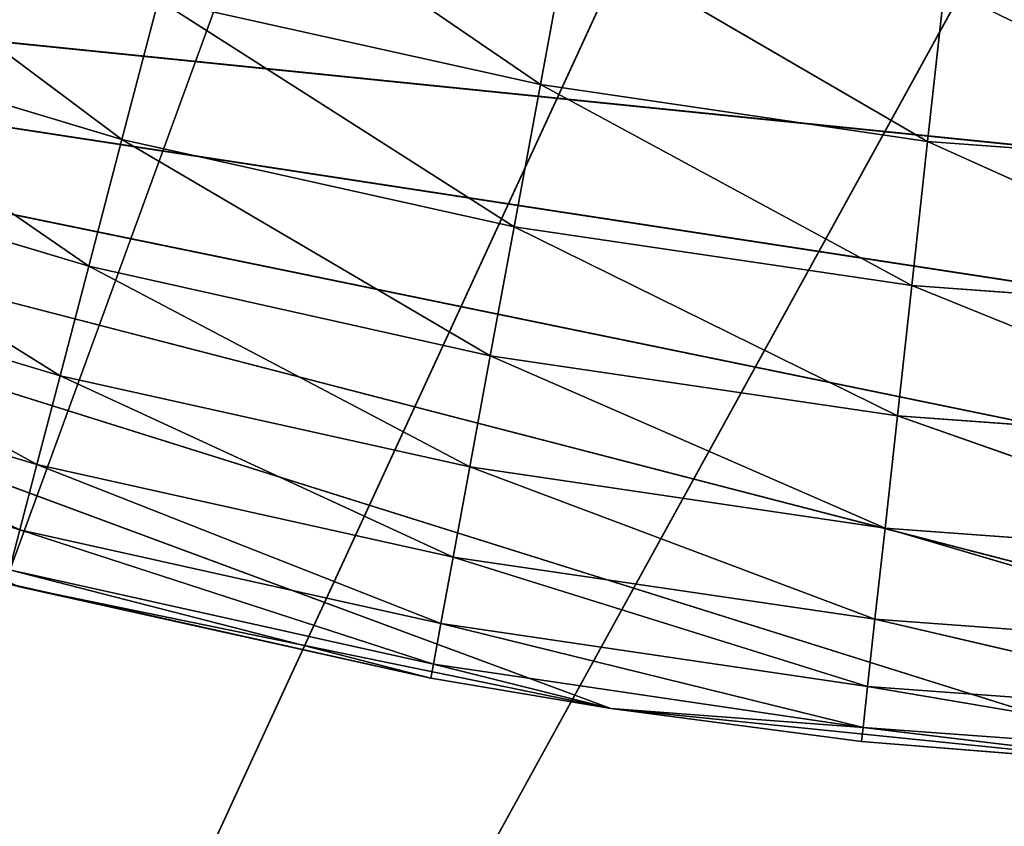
# Model space of a CAD drawing. Header units: centimetres. Extents: x 0 to 2.2, y 0 to 7.51.
# Tile 34 of 96: x 0.9371 to 1.0445, y 0.3446 to 0.4326. Entities that reach past the tile are written whole.
import ezdxf

# ---------------------------------------------------------------- set-up
doc = ezdxf.new("R2010")
doc.units = ezdxf.units.CM
doc.header["$LTSCALE"] = 2.54
doc.layers.get('0').update_dxf_attribs({"true_color": 0xff5454})

# ---------------------------------------------------------------- blocks, each defined once
blk = doc.blocks.new('Wieszak na r_czniki przykr_cany.STL')
at = {"color": 0}
for p, q in [((0.8, 0, 0.15), (1.16078, 0.65532, 0.15)), ((0.8, 0, 0.15), (1.16078, 0.65532, 0.15)), ((1.03922, 0.65532, 0.15), (0.8, 0, 0.15)), ((1.03922, 0.65532, 0.15), (0.8, 0, 0.15)), ((1.03922, 0.65532), (0.8, 0)), ((1.03922, 0.65532), (0.8, 0)), ((1.1, 0.65, 0.15), (0.8, 0, 0.15)), ((1.1, 0.65, 0.15), (0.8, 0, 0.15)), ((0.8, 0), (1.1, 0.65)), ((0.8, 0), (1.1, 0.65)), ((0.95649, 0.45108, 0.64848), (0.99389, 0.42552, 0.64397)), ((0.95649, 0.45108, 0.64848), (0.99389, 0.42552, 0.64397)), ((1.32575, 0.39046, 0.15), (0.75617, 0.44838, 0.15)), ((1.32575, 0.39046, 0.15), (0.75617, 0.44838, 0.15)), ((1.26292, 0.37075, 0.15), (0.75617, 0.44838, 0.15)), ((1.26292, 0.37075, 0.15), (0.75617, 0.44838, 0.15)), ((1.19843, 0.3575, 0.15), (0.75617, 0.44838, 0.15)), ((1.13292, 0.35083, 0.15), (0.75617, 0.44838, 0.15)), ((1.19843, 0.3575, 0.15), (0.75617, 0.44838, 0.15)), ((1.13292, 0.35083, 0.15), (0.75617, 0.44838, 0.15)), ((1.06708, 0.35083, 0.15), (0.75617, 0.44838, 0.15)), ((1.06708, 0.35083, 0.15), (0.75617, 0.44838, 0.15)), ((1.00157, 0.3575, 0.15), (0.75617, 0.44838, 0.15)), ((1.00157, 0.3575, 0.15), (0.75617, 0.44838, 0.15)), ((0.91137, 0.44709, 0.64397), (0.94824, 0.41951, 0.6366)), ((0.91137, 0.44709, 0.64397), (0.94824, 0.41951, 0.6366)), ((0.99695, 0.44207, 0.64848), (0.99389, 0.42552, 0.64397)), ((0.99695, 0.44207, 0.64848), (0.99389, 0.42552, 0.64397)), ((1.03611, 0.4193, 0.64397), (0.99695, 0.44207, 0.64848)), ((1.03611, 0.4193, 0.64397), (0.99695, 0.44207, 0.64848)), ((1.03795, 0.43604, 0.64848), (1.03611, 0.4193, 0.64397)), ((1.03795, 0.43604, 0.64848), (1.03611, 0.4193, 0.64397)), ((0.95224, 0.43479, 0.64397), (0.94824, 0.41951, 0.6366)), ((0.95224, 0.43479, 0.64397), (0.94824, 0.41951, 0.6366)), ((0.95224, 0.43479, 0.64397), (0.99389, 0.42552, 0.64397)), ((0.95224, 0.43479, 0.64397), (0.99389, 0.42552, 0.64397)), ((0.95224, 0.43479, 0.64397), (0.99102, 0.40998, 0.6366)), ((0.95224, 0.43479, 0.64397), (0.99102, 0.40998, 0.6366)), ((0.90627, 0.43214, 0.6366), (0.94824, 0.41951, 0.6366)), ((0.90627, 0.43214, 0.6366), (0.94824, 0.41951, 0.6366)), ((0.90627, 0.43214, 0.6366), (0.94463, 0.4057, 0.6266)), ((0.90627, 0.43214, 0.6366), (0.94463, 0.4057, 0.6266)), ((0.99389, 0.42552, 0.64397), (0.99102, 0.40998, 0.6366)), ((0.99389, 0.42552, 0.64397), (0.99102, 0.40998, 0.6366)), ((1.03438, 0.4036, 0.6366), (0.99389, 0.42552, 0.64397)), ((1.03438, 0.4036, 0.6366), (0.99389, 0.42552, 0.64397)), ((1.03611, 0.4193, 0.64397), (0.99389, 0.42552, 0.64397)), ((1.03611, 0.4193, 0.64397), (0.99389, 0.42552, 0.64397)), ((0.94824, 0.41951, 0.6366), (0.94463, 0.4057, 0.6266)), ((0.94824, 0.41951, 0.6366), (0.94463, 0.4057, 0.6266)), ((0.94824, 0.41951, 0.6366), (0.99102, 0.40998, 0.6366)), ((0.94824, 0.41951, 0.6366), (0.99102, 0.40998, 0.6366)), ((0.94824, 0.41951, 0.6366), (0.98842, 0.39594, 0.6266)), ((0.94824, 0.41951, 0.6366), (0.98842, 0.39594, 0.6266)), ((1.03611, 0.4193, 0.64397), (1.03438, 0.4036, 0.6366)), ((1.03611, 0.4193, 0.64397), (1.03438, 0.4036, 0.6366)), ((1.07809, 0.4004, 0.6366), (1.03611, 0.4193, 0.64397)), ((1.07809, 0.4004, 0.6366), (1.03611, 0.4193, 0.64397)), ((1.07866, 0.41619, 0.64397), (1.03611, 0.4193, 0.64397)), ((1.07866, 0.41619, 0.64397), (1.03611, 0.4193, 0.64397)), ((0.90166, 0.41862, 0.6266), (0.94463, 0.4057, 0.6266)), ((0.90166, 0.41862, 0.6266), (0.94463, 0.4057, 0.6266)), ((0.90166, 0.41862, 0.6266), (0.94151, 0.39377, 0.61428)), ((0.90166, 0.41862, 0.6266), (0.94151, 0.39377, 0.61428)), ((0.99102, 0.40998, 0.6366), (0.98842, 0.39594, 0.6266)), ((0.99102, 0.40998, 0.6366), (0.98842, 0.39594, 0.6266)), ((1.03282, 0.38941, 0.6266), (0.99102, 0.40998, 0.6366)), ((1.03282, 0.38941, 0.6266), (0.99102, 0.40998, 0.6366)), ((1.03438, 0.4036, 0.6366), (0.99102, 0.40998, 0.6366)), ((1.03438, 0.4036, 0.6366), (0.99102, 0.40998, 0.6366)), ((0.89768, 0.40696, 0.61428), (0.94151, 0.39377, 0.61428)), ((0.89768, 0.40696, 0.61428), (0.94151, 0.39377, 0.61428)), ((0.89768, 0.40696, 0.61428), (0.93898, 0.3841, 0.6)), ((0.89768, 0.40696, 0.61428), (0.93898, 0.3841, 0.6)), ((0.94463, 0.4057, 0.6266), (0.94151, 0.39377, 0.61428)), ((0.94463, 0.4057, 0.6266), (0.94151, 0.39377, 0.61428)), ((0.94463, 0.4057, 0.6266), (0.98842, 0.39594, 0.6266)), ((0.94463, 0.4057, 0.6266), (0.98842, 0.39594, 0.6266)), ((0.94463, 0.4057, 0.6266), (0.98619, 0.38382, 0.61428)), ((0.94463, 0.4057, 0.6266), (0.98619, 0.38382, 0.61428)), ((1.03438, 0.4036, 0.6366), (1.03282, 0.38941, 0.6266)), ((1.03438, 0.4036, 0.6366), (1.03282, 0.38941, 0.6266)), ((1.07757, 0.38613, 0.6266), (1.03438, 0.4036, 0.6366)), ((1.07757, 0.38613, 0.6266), (1.03438, 0.4036, 0.6366)), ((1.07809, 0.4004, 0.6366), (1.03438, 0.4036, 0.6366)), ((1.07809, 0.4004, 0.6366), (1.03438, 0.4036, 0.6366)), ((0.89445, 0.39749, 0.6), (0.93898, 0.3841, 0.6)), ((0.89445, 0.39749, 0.6), (0.93898, 0.3841, 0.6)), ((0.89445, 0.39749, 0.6), (0.93712, 0.37697, 0.5842)), ((0.89445, 0.39749, 0.6), (0.93712, 0.37697, 0.5842)), ((0.98842, 0.39594, 0.6266), (0.98619, 0.38382, 0.61428)), ((0.98842, 0.39594, 0.6266), (0.98619, 0.38382, 0.61428)), ((1.03147, 0.37715, 0.61428), (0.98842, 0.39594, 0.6266)), ((1.03147, 0.37715, 0.61428), (0.98842, 0.39594, 0.6266)), ((1.03282, 0.38941, 0.6266), (0.98842, 0.39594, 0.6266)), ((1.03282, 0.38941, 0.6266), (0.98842, 0.39594, 0.6266)), ((0.94151, 0.39377, 0.61428), (0.93898, 0.3841, 0.6)), ((0.94151, 0.39377, 0.61428), (0.93898, 0.3841, 0.6)), ((0.94151, 0.39377, 0.61428), (0.98619, 0.38382, 0.61428)), ((0.94151, 0.39377, 0.61428), (0.98619, 0.38382, 0.61428)), ((0.94151, 0.39377, 0.61428), (0.98437, 0.37399, 0.6)), ((0.94151, 0.39377, 0.61428), (0.98437, 0.37399, 0.6)), ((0.89207, 0.39052, 0.5842), (0.93712, 0.37697, 0.5842)), ((0.89207, 0.39052, 0.5842), (0.93712, 0.37697, 0.5842)), ((1.03282, 0.38941, 0.6266), (1.03147, 0.37715, 0.61428)), ((1.03282, 0.38941, 0.6266), (1.03147, 0.37715, 0.61428)), ((1.07712, 0.37381, 0.61428), (1.03282, 0.38941, 0.6266)), ((1.07712, 0.37381, 0.61428), (1.03282, 0.38941, 0.6266)), ((1.07757, 0.38613, 0.6266), (1.03282, 0.38941, 0.6266)), ((1.07757, 0.38613, 0.6266), (1.03282, 0.38941, 0.6266)), ((0.93898, 0.3841, 0.6), (0.93712, 0.37697, 0.5842)), ((0.93898, 0.3841, 0.6), (0.93712, 0.37697, 0.5842)), ((0.93898, 0.3841, 0.6), (0.98437, 0.37399, 0.6)), ((0.93898, 0.3841, 0.6), (0.98437, 0.37399, 0.6)), ((0.93898, 0.3841, 0.6), (0.98303, 0.36674, 0.5842)), ((0.93898, 0.3841, 0.6), (0.98303, 0.36674, 0.5842)), ((0.98619, 0.38382, 0.61428), (0.98437, 0.37399, 0.6)), ((0.98619, 0.38382, 0.61428), (0.98437, 0.37399, 0.6)), ((1.03037, 0.36722, 0.6), (0.98619, 0.38382, 0.61428)), ((1.03037, 0.36722, 0.6), (0.98619, 0.38382, 0.61428)), ((1.03147, 0.37715, 0.61428), (0.98619, 0.38382, 0.61428)), ((1.03147, 0.37715, 0.61428), (0.98619, 0.38382, 0.61428)), ((0.93712, 0.37697, 0.5842), (0.93598, 0.37261, 0.56736)), ((0.93712, 0.37697, 0.5842), (0.93598, 0.37261, 0.56736)), ((0.93712, 0.37697, 0.5842), (0.98303, 0.36674, 0.5842)), ((0.93712, 0.37697, 0.5842), (0.98303, 0.36674, 0.5842)), ((0.93712, 0.37697, 0.5842), (0.98221, 0.36231, 0.56736)), ((0.93712, 0.37697, 0.5842), (0.98221, 0.36231, 0.56736)), ((1.03147, 0.37715, 0.61428), (1.03037, 0.36722, 0.6)), ((1.03147, 0.37715, 0.61428), (1.03037, 0.36722, 0.6)), ((1.07675, 0.36382, 0.6), (1.03147, 0.37715, 0.61428)), ((1.07675, 0.36382, 0.6), (1.03147, 0.37715, 0.61428)), ((1.07712, 0.37381, 0.61428), (1.03147, 0.37715, 0.61428)), ((1.07712, 0.37381, 0.61428), (1.03147, 0.37715, 0.61428)), ((0.98437, 0.37399, 0.6), (0.98303, 0.36674, 0.5842)), ((0.98437, 0.37399, 0.6), (0.98303, 0.36674, 0.5842)), ((1.02957, 0.35989, 0.5842), (0.98437, 0.37399, 0.6)), ((1.02957, 0.35989, 0.5842), (0.98437, 0.37399, 0.6)), ((1.03037, 0.36722, 0.6), (0.98437, 0.37399, 0.6)), ((1.03037, 0.36722, 0.6), (0.98437, 0.37399, 0.6)), ((0.93598, 0.37261, 0.56736), (0.98221, 0.36231, 0.56736)), ((0.93598, 0.37261, 0.56736), (0.98221, 0.36231, 0.56736)), ((0.93598, 0.37261, 0.56736), (0.98194, 0.36081, 0.55)), ((0.93598, 0.37261, 0.56736), (0.98194, 0.36081, 0.55)), ((0.93559, 0.37114, 0.55), (0.98194, 0.36081, 0.55)), ((0.93559, 0.37114, 0.55), (0.98194, 0.36081, 0.55)), ((1.00157, 0.3575, 0.15), (0.93708, 0.37075, 0.15)), ((0.98194, 0.36081, 0.55), (0.93708, 0.37075, 0.15)), ((1.00157, 0.3575, 0.15), (0.93708, 0.37075, 0.15)), ((0.98194, 0.36081, 0.55), (0.93708, 0.37075, 0.15)), ((0.98303, 0.36674, 0.5842), (0.98221, 0.36231, 0.56736)), ((0.98303, 0.36674, 0.5842), (0.98221, 0.36231, 0.56736)), ((1.02907, 0.35541, 0.56736), (0.98303, 0.36674, 0.5842)), ((1.02907, 0.35541, 0.56736), (0.98303, 0.36674, 0.5842)), ((1.02957, 0.35989, 0.5842), (0.98303, 0.36674, 0.5842)), ((1.02957, 0.35989, 0.5842), (0.98303, 0.36674, 0.5842)), ((1.03037, 0.36722, 0.6), (1.02957, 0.35989, 0.5842)), ((1.03037, 0.36722, 0.6), (1.02957, 0.35989, 0.5842)), ((1.07648, 0.35646, 0.5842), (1.03037, 0.36722, 0.6)), ((1.07648, 0.35646, 0.5842), (1.03037, 0.36722, 0.6)), ((1.07675, 0.36382, 0.6), (1.03037, 0.36722, 0.6)), ((1.07675, 0.36382, 0.6), (1.03037, 0.36722, 0.6)), ((0.98221, 0.36231, 0.56736), (0.98194, 0.36081, 0.55)), ((0.98221, 0.36231, 0.56736), (0.98194, 0.36081, 0.55)), ((1.00157, 0.3575, 0.55), (0.98221, 0.36231, 0.56736)), ((1.00157, 0.3575, 0.55), (0.98221, 0.36231, 0.56736)), ((1.02907, 0.35541, 0.56736), (0.98221, 0.36231, 0.56736)), ((1.02907, 0.35541, 0.56736), (0.98221, 0.36231, 0.56736)), ((0.98194, 0.36081, 0.55), (1.00157, 0.3575, 0.55)), ((1.00157, 0.3575, 0.15), (0.98194, 0.36081, 0.55)), ((0.98194, 0.36081, 0.55), (1.00157, 0.3575, 0.55)), ((1.00157, 0.3575, 0.15), (0.98194, 0.36081, 0.55)), ((1.02957, 0.35989, 0.5842), (1.02907, 0.35541, 0.56736)), ((1.02957, 0.35989, 0.5842), (1.02907, 0.35541, 0.56736)), ((1.07632, 0.35195, 0.56736), (1.02957, 0.35989, 0.5842)), ((1.07632, 0.35195, 0.56736), (1.02957, 0.35989, 0.5842)), ((1.07648, 0.35646, 0.5842), (1.02957, 0.35989, 0.5842)), ((1.07648, 0.35646, 0.5842), (1.02957, 0.35989, 0.5842)), ((1.00157, 0.3575, 0.55), (1.02891, 0.3539, 0.55)), ((1.02907, 0.35541, 0.56736), (1.00157, 0.3575, 0.55)), ((1.02907, 0.35541, 0.56736), (1.00157, 0.3575, 0.55)), ((1.06708, 0.35083, 0.15), (1.00157, 0.3575, 0.15)), ((1.02891, 0.3539, 0.55), (1.00157, 0.3575, 0.15)), ((1.06708, 0.35083, 0.15), (1.00157, 0.3575, 0.15)), ((1.02891, 0.3539, 0.55), (1.00157, 0.3575, 0.15)), ((1.00157, 0.3575, 0.55), (1.02891, 0.3539, 0.55)), ((1.00157, 0.3575, 0.55), (1.00157, 0.3575, 0.15)), ((1.00157, 0.3575, 0.55), (1.00157, 0.3575, 0.15)), ((1.02891, 0.3539, 0.55), (1.02907, 0.35541, 0.56736)), ((1.02891, 0.3539, 0.55), (1.02907, 0.35541, 0.56736)), ((1.06708, 0.35083, 0.55), (1.02907, 0.35541, 0.56736)), ((1.06708, 0.35083, 0.55), (1.02907, 0.35541, 0.56736)), ((1.07632, 0.35195, 0.56736), (1.02907, 0.35541, 0.56736)), ((1.07632, 0.35195, 0.56736), (1.02907, 0.35541, 0.56736)), ((1.02891, 0.3539, 0.55), (1.06708, 0.35083, 0.55)), ((1.06708, 0.35083, 0.15), (1.02891, 0.3539, 0.55)), ((1.02891, 0.3539, 0.55), (1.06708, 0.35083, 0.55)), ((1.06708, 0.35083, 0.15), (1.02891, 0.3539, 0.55))]:
    blk.add_line(p, q, dxfattribs=at)
mesh = blk.add_polyface(dxfattribs=at)
corners = [(0.98029, 0.67111, 0.15), (0.925, 0.69689, 0.15), (0.66108, 0.01215, 0.15)]
mesh.append_faces([[corners[k] for k in face] for face in [(0, 1, 2)]], dxfattribs={"color": 0})
mesh = blk.add_polyface(dxfattribs=at)
corners = [(0.98029, 0.67111), (0.66108, 0.01215), (0.925, 0.69689)]
mesh.append_faces([[corners[k] for k in face] for face in [(0, 1, 2)]], dxfattribs={"color": 0})
mesh = blk.add_polyface(dxfattribs=at)
corners = [(0.98029, 0.67111, 0.15), (0.66108, 0.01215, 0.15), (0.8, 0, 0.15)]
mesh.append_faces([[corners[k] for k in face] for face in [(0, 1, 2)]], dxfattribs={"color": 0})
mesh = blk.add_polyface(dxfattribs=at)
corners = [(0.98029, 0.67111), (0.8, 0), (0.66108, 0.01215)]
mesh.append_faces([[corners[k] for k in face] for face in [(0, 1, 2)]], dxfattribs={"color": 0})
mesh = blk.add_polyface(dxfattribs=at)
corners = [(1.03922, 0.65532, 0.15), (0.98029, 0.67111, 0.15), (0.8, 0, 0.15)]
mesh.append_faces([[corners[k] for k in face] for face in [(0, 1, 2)]], dxfattribs={"color": 0})
mesh = blk.add_polyface(dxfattribs=at)
corners = [(1.03922, 0.65532), (0.8, 0), (0.98029, 0.67111)]
mesh.append_faces([[corners[k] for k in face] for face in [(0, 1, 2)]], dxfattribs={"color": 0})
mesh = blk.add_polyface(dxfattribs=at)
corners = [(1.16078, 0.65532, 0.15), (1.1, 0.65, 0.15), (0.8, 0, 0.15)]
mesh.append_faces([[corners[k] for k in face] for face in [(0, 1, 2)]], dxfattribs={"color": 0})
mesh = blk.add_polyface(dxfattribs=at)
corners = [(1.4, 0, 0.15), (1.16078, 0.65532, 0.15), (0.8, 0, 0.15)]
mesh.append_faces([[corners[k] for k in face] for face in [(0, 1, 2)]], dxfattribs={"color": 0})
mesh = blk.add_polyface(dxfattribs=at)
corners = [(1.1, 0.65, 0.15), (1.03922, 0.65532, 0.15), (0.8, 0, 0.15)]
mesh.append_faces([[corners[k] for k in face] for face in [(0, 1, 2)]], dxfattribs={"color": 0})
mesh = blk.add_polyface(dxfattribs=at)
corners = [(1.1, 0.65), (0.8, 0), (1.03922, 0.65532)]
mesh.append_faces([[corners[k] for k in face] for face in [(0, 1, 2)]], dxfattribs={"color": 0})
mesh = blk.add_polyface(dxfattribs=at)
corners = [(1.4, 0), (0.8, 0), (1.1, 0.65)]
mesh.append_faces([[corners[k] for k in face] for face in [(0, 1, 2)]], dxfattribs={"color": 0})
mesh = blk.add_polyface(dxfattribs=at)
corners = [(0.99389, 0.42552, 0.64397), (0.95649, 0.45108, 0.64848), (0.95224, 0.43479, 0.64397)]
mesh.append_faces([[corners[k] for k in face] for face in [(0, 1, 2)]], dxfattribs={"color": 0})
mesh = blk.add_polyface(dxfattribs=at)
corners = [(0.99695, 0.44207, 0.64848), (0.95649, 0.45108, 0.64848), (0.99389, 0.42552, 0.64397)]
mesh.append_faces([[corners[k] for k in face] for face in [(0, 1, 2)]], dxfattribs={"color": 0})
mesh = blk.add_polyface(dxfattribs=at)
corners = [(1.44383, 0.44838, 0.15), (1.38626, 0.41643, 0.15), (0.75617, 0.44838, 0.15)]
mesh.append_faces([[corners[k] for k in face] for face in [(0, 1, 2)]], dxfattribs={"color": 0})
mesh = blk.add_polyface(dxfattribs=at)
corners = [(1.38626, 0.41643, 0.15), (1.32575, 0.39046, 0.15), (0.75617, 0.44838, 0.15)]
mesh.append_faces([[corners[k] for k in face] for face in [(0, 1, 2)]], dxfattribs={"color": 0})
mesh = blk.add_polyface(dxfattribs=at)
corners = [(1.32575, 0.39046, 0.15), (1.26292, 0.37075, 0.15), (0.75617, 0.44838, 0.15)]
mesh.append_faces([[corners[k] for k in face] for face in [(0, 1, 2)]], dxfattribs={"color": 0})
mesh = blk.add_polyface(dxfattribs=at)
corners = [(1.26292, 0.37075, 0.15), (1.19843, 0.3575, 0.15), (0.75617, 0.44838, 0.15)]
mesh.append_faces([[corners[k] for k in face] for face in [(0, 1, 2)]], dxfattribs={"color": 0})
mesh = blk.add_polyface(dxfattribs=at)
corners = [(1.19843, 0.3575, 0.15), (1.13292, 0.35083, 0.15), (0.75617, 0.44838, 0.15)]
mesh.append_faces([[corners[k] for k in face] for face in [(0, 1, 2)]], dxfattribs={"color": 0})
mesh = blk.add_polyface(dxfattribs=at)
corners = [(1.13292, 0.35083, 0.15), (1.06708, 0.35083, 0.15), (0.75617, 0.44838, 0.15)]
mesh.append_faces([[corners[k] for k in face] for face in [(0, 1, 2)]], dxfattribs={"color": 0})
mesh = blk.add_polyface(dxfattribs=at)
corners = [(1.06708, 0.35083, 0.15), (1.00157, 0.3575, 0.15), (0.75617, 0.44838, 0.15)]
mesh.append_faces([[corners[k] for k in face] for face in [(0, 1, 2)]], dxfattribs={"color": 0})
mesh = blk.add_polyface(dxfattribs=at)
corners = [(1.00157, 0.3575, 0.15), (0.93708, 0.37075, 0.15), (0.75617, 0.44838, 0.15)]
mesh.append_faces([[corners[k] for k in face] for face in [(0, 1, 2)]], dxfattribs={"color": 0})
mesh = blk.add_polyface(dxfattribs=at)
corners = [(0.94824, 0.41951, 0.6366), (0.91137, 0.44709, 0.64397), (0.90627, 0.43214, 0.6366)]
mesh.append_faces([[corners[k] for k in face] for face in [(0, 1, 2)]], dxfattribs={"color": 0})
mesh = blk.add_polyface(dxfattribs=at)
corners = [(0.95224, 0.43479, 0.64397), (0.91137, 0.44709, 0.64397), (0.94824, 0.41951, 0.6366)]
mesh.append_faces([[corners[k] for k in face] for face in [(0, 1, 2)]], dxfattribs={"color": 0})
mesh = blk.add_polyface(dxfattribs=at)
corners = [(1.03611, 0.4193, 0.64397), (0.99695, 0.44207, 0.64848), (0.99389, 0.42552, 0.64397)]
mesh.append_faces([[corners[k] for k in face] for face in [(0, 1, 2)]], dxfattribs={"color": 0})
mesh = blk.add_polyface(dxfattribs=at)
corners = [(1.03795, 0.43604, 0.64848), (0.99695, 0.44207, 0.64848), (1.03611, 0.4193, 0.64397)]
mesh.append_faces([[corners[k] for k in face] for face in [(0, 1, 2)]], dxfattribs={"color": 0})
mesh = blk.add_polyface(dxfattribs=at)
corners = [(1.07866, 0.41619, 0.64397), (1.03795, 0.43604, 0.64848), (1.03611, 0.4193, 0.64397)]
mesh.append_faces([[corners[k] for k in face] for face in [(0, 1, 2)]], dxfattribs={"color": 0})
mesh = blk.add_polyface(dxfattribs=at)
corners = [(1.07928, 0.43301, 0.64848), (1.03795, 0.43604, 0.64848), (1.07866, 0.41619, 0.64397)]
mesh.append_faces([[corners[k] for k in face] for face in [(0, 1, 2)]], dxfattribs={"color": 0})
mesh = blk.add_polyface(dxfattribs=at)
corners = [(0.99102, 0.40998, 0.6366), (0.95224, 0.43479, 0.64397), (0.94824, 0.41951, 0.6366)]
mesh.append_faces([[corners[k] for k in face] for face in [(0, 1, 2)]], dxfattribs={"color": 0})
mesh = blk.add_polyface(dxfattribs=at)
corners = [(0.99389, 0.42552, 0.64397), (0.95224, 0.43479, 0.64397), (0.99102, 0.40998, 0.6366)]
mesh.append_faces([[corners[k] for k in face] for face in [(0, 1, 2)]], dxfattribs={"color": 0})
mesh = blk.add_polyface(dxfattribs=at)
corners = [(0.94463, 0.4057, 0.6266), (0.90627, 0.43214, 0.6366), (0.90166, 0.41862, 0.6266)]
mesh.append_faces([[corners[k] for k in face] for face in [(0, 1, 2)]], dxfattribs={"color": 0})
mesh = blk.add_polyface(dxfattribs=at)
corners = [(0.94824, 0.41951, 0.6366), (0.90627, 0.43214, 0.6366), (0.94463, 0.4057, 0.6266)]
mesh.append_faces([[corners[k] for k in face] for face in [(0, 1, 2)]], dxfattribs={"color": 0})
mesh = blk.add_polyface(dxfattribs=at)
corners = [(1.03438, 0.4036, 0.6366), (0.99389, 0.42552, 0.64397), (0.99102, 0.40998, 0.6366)]
mesh.append_faces([[corners[k] for k in face] for face in [(0, 1, 2)]], dxfattribs={"color": 0})
mesh = blk.add_polyface(dxfattribs=at)
corners = [(1.03611, 0.4193, 0.64397), (0.99389, 0.42552, 0.64397), (1.03438, 0.4036, 0.6366)]
mesh.append_faces([[corners[k] for k in face] for face in [(0, 1, 2)]], dxfattribs={"color": 0})
mesh = blk.add_polyface(dxfattribs=at)
corners = [(0.98842, 0.39594, 0.6266), (0.94824, 0.41951, 0.6366), (0.94463, 0.4057, 0.6266)]
mesh.append_faces([[corners[k] for k in face] for face in [(0, 1, 2)]], dxfattribs={"color": 0})
mesh = blk.add_polyface(dxfattribs=at)
corners = [(0.99102, 0.40998, 0.6366), (0.94824, 0.41951, 0.6366), (0.98842, 0.39594, 0.6266)]
mesh.append_faces([[corners[k] for k in face] for face in [(0, 1, 2)]], dxfattribs={"color": 0})
mesh = blk.add_polyface(dxfattribs=at)
corners = [(1.07809, 0.4004, 0.6366), (1.03611, 0.4193, 0.64397), (1.03438, 0.4036, 0.6366)]
mesh.append_faces([[corners[k] for k in face] for face in [(0, 1, 2)]], dxfattribs={"color": 0})
mesh = blk.add_polyface(dxfattribs=at)
corners = [(1.07866, 0.41619, 0.64397), (1.03611, 0.4193, 0.64397), (1.07809, 0.4004, 0.6366)]
mesh.append_faces([[corners[k] for k in face] for face in [(0, 1, 2)]], dxfattribs={"color": 0})
mesh = blk.add_polyface(dxfattribs=at)
corners = [(0.94151, 0.39377, 0.61428), (0.90166, 0.41862, 0.6266), (0.89768, 0.40696, 0.61428)]
mesh.append_faces([[corners[k] for k in face] for face in [(0, 1, 2)]], dxfattribs={"color": 0})
mesh = blk.add_polyface(dxfattribs=at)
corners = [(0.94463, 0.4057, 0.6266), (0.90166, 0.41862, 0.6266), (0.94151, 0.39377, 0.61428)]
mesh.append_faces([[corners[k] for k in face] for face in [(0, 1, 2)]], dxfattribs={"color": 0})
mesh = blk.add_polyface(dxfattribs=at)
corners = [(1.03282, 0.38941, 0.6266), (0.99102, 0.40998, 0.6366), (0.98842, 0.39594, 0.6266)]
mesh.append_faces([[corners[k] for k in face] for face in [(0, 1, 2)]], dxfattribs={"color": 0})
mesh = blk.add_polyface(dxfattribs=at)
corners = [(1.03438, 0.4036, 0.6366), (0.99102, 0.40998, 0.6366), (1.03282, 0.38941, 0.6266)]
mesh.append_faces([[corners[k] for k in face] for face in [(0, 1, 2)]], dxfattribs={"color": 0})
mesh = blk.add_polyface(dxfattribs=at)
corners = [(0.89768, 0.40696, 0.61428), (0.89445, 0.39749, 0.6), (0.93898, 0.3841, 0.6)]
mesh.append_faces([[corners[k] for k in face] for face in [(0, 1, 2)]], dxfattribs={"color": 0})
mesh = blk.add_polyface(dxfattribs=at)
corners = [(0.89768, 0.40696, 0.61428), (0.93898, 0.3841, 0.6), (0.94151, 0.39377, 0.61428)]
mesh.append_faces([[corners[k] for k in face] for face in [(0, 1, 2)]], dxfattribs={"color": 0})
mesh = blk.add_polyface(dxfattribs=at)
corners = [(0.98619, 0.38382, 0.61428), (0.94463, 0.4057, 0.6266), (0.94151, 0.39377, 0.61428)]
mesh.append_faces([[corners[k] for k in face] for face in [(0, 1, 2)]], dxfattribs={"color": 0})
mesh = blk.add_polyface(dxfattribs=at)
corners = [(0.98842, 0.39594, 0.6266), (0.94463, 0.4057, 0.6266), (0.98619, 0.38382, 0.61428)]
mesh.append_faces([[corners[k] for k in face] for face in [(0, 1, 2)]], dxfattribs={"color": 0})
mesh = blk.add_polyface(dxfattribs=at)
corners = [(1.07757, 0.38613, 0.6266), (1.03438, 0.4036, 0.6366), (1.03282, 0.38941, 0.6266)]
mesh.append_faces([[corners[k] for k in face] for face in [(0, 1, 2)]], dxfattribs={"color": 0})
mesh = blk.add_polyface(dxfattribs=at)
corners = [(1.07809, 0.4004, 0.6366), (1.03438, 0.4036, 0.6366), (1.07757, 0.38613, 0.6266)]
mesh.append_faces([[corners[k] for k in face] for face in [(0, 1, 2)]], dxfattribs={"color": 0})
mesh = blk.add_polyface(dxfattribs=at)
corners = [(0.89445, 0.39749, 0.6), (0.89207, 0.39052, 0.5842), (0.93712, 0.37697, 0.5842)]
mesh.append_faces([[corners[k] for k in face] for face in [(0, 1, 2)]], dxfattribs={"color": 0})
mesh = blk.add_polyface(dxfattribs=at)
corners = [(0.89445, 0.39749, 0.6), (0.93712, 0.37697, 0.5842), (0.93898, 0.3841, 0.6)]
mesh.append_faces([[corners[k] for k in face] for face in [(0, 1, 2)]], dxfattribs={"color": 0})
mesh = blk.add_polyface(dxfattribs=at)
corners = [(1.03147, 0.37715, 0.61428), (0.98842, 0.39594, 0.6266), (0.98619, 0.38382, 0.61428)]
mesh.append_faces([[corners[k] for k in face] for face in [(0, 1, 2)]], dxfattribs={"color": 0})
mesh = blk.add_polyface(dxfattribs=at)
corners = [(1.03282, 0.38941, 0.6266), (0.98842, 0.39594, 0.6266), (1.03147, 0.37715, 0.61428)]
mesh.append_faces([[corners[k] for k in face] for face in [(0, 1, 2)]], dxfattribs={"color": 0})
mesh = blk.add_polyface(dxfattribs=at)
corners = [(0.94151, 0.39377, 0.61428), (0.93898, 0.3841, 0.6), (0.98437, 0.37399, 0.6)]
mesh.append_faces([[corners[k] for k in face] for face in [(0, 1, 2)]], dxfattribs={"color": 0})
mesh = blk.add_polyface(dxfattribs=at)
corners = [(0.94151, 0.39377, 0.61428), (0.98437, 0.37399, 0.6), (0.98619, 0.38382, 0.61428)]
mesh.append_faces([[corners[k] for k in face] for face in [(0, 1, 2)]], dxfattribs={"color": 0})
mesh = blk.add_polyface(dxfattribs=at)
corners = [(0.89207, 0.39052, 0.5842), (0.93598, 0.37261, 0.56736), (0.93712, 0.37697, 0.5842)]
mesh.append_faces([[corners[k] for k in face] for face in [(0, 1, 2)]], dxfattribs={"color": 0})
mesh = blk.add_polyface(dxfattribs=at)
corners = [(1.07712, 0.37381, 0.61428), (1.03282, 0.38941, 0.6266), (1.03147, 0.37715, 0.61428)]
mesh.append_faces([[corners[k] for k in face] for face in [(0, 1, 2)]], dxfattribs={"color": 0})
mesh = blk.add_polyface(dxfattribs=at)
corners = [(1.07757, 0.38613, 0.6266), (1.03282, 0.38941, 0.6266), (1.07712, 0.37381, 0.61428)]
mesh.append_faces([[corners[k] for k in face] for face in [(0, 1, 2)]], dxfattribs={"color": 0})
mesh = blk.add_polyface(dxfattribs=at)
corners = [(0.93898, 0.3841, 0.6), (0.93712, 0.37697, 0.5842), (0.98303, 0.36674, 0.5842)]
mesh.append_faces([[corners[k] for k in face] for face in [(0, 1, 2)]], dxfattribs={"color": 0})
mesh = blk.add_polyface(dxfattribs=at)
corners = [(0.93898, 0.3841, 0.6), (0.98303, 0.36674, 0.5842), (0.98437, 0.37399, 0.6)]
mesh.append_faces([[corners[k] for k in face] for face in [(0, 1, 2)]], dxfattribs={"color": 0})
mesh = blk.add_polyface(dxfattribs=at)
corners = [(0.98619, 0.38382, 0.61428), (0.98437, 0.37399, 0.6), (1.03037, 0.36722, 0.6)]
mesh.append_faces([[corners[k] for k in face] for face in [(0, 1, 2)]], dxfattribs={"color": 0})
mesh = blk.add_polyface(dxfattribs=at)
corners = [(0.98619, 0.38382, 0.61428), (1.03037, 0.36722, 0.6), (1.03147, 0.37715, 0.61428)]
mesh.append_faces([[corners[k] for k in face] for face in [(0, 1, 2)]], dxfattribs={"color": 0})
mesh = blk.add_polyface(dxfattribs=at)
corners = [(0.93712, 0.37697, 0.5842), (0.93598, 0.37261, 0.56736), (0.98221, 0.36231, 0.56736)]
mesh.append_faces([[corners[k] for k in face] for face in [(0, 1, 2)]], dxfattribs={"color": 0})
mesh = blk.add_polyface(dxfattribs=at)
corners = [(0.93712, 0.37697, 0.5842), (0.98221, 0.36231, 0.56736), (0.98303, 0.36674, 0.5842)]
mesh.append_faces([[corners[k] for k in face] for face in [(0, 1, 2)]], dxfattribs={"color": 0})
mesh = blk.add_polyface(dxfattribs=at)
corners = [(1.03147, 0.37715, 0.61428), (1.03037, 0.36722, 0.6), (1.07675, 0.36382, 0.6)]
mesh.append_faces([[corners[k] for k in face] for face in [(0, 1, 2)]], dxfattribs={"color": 0})
mesh = blk.add_polyface(dxfattribs=at)
corners = [(1.03147, 0.37715, 0.61428), (1.07675, 0.36382, 0.6), (1.07712, 0.37381, 0.61428)]
mesh.append_faces([[corners[k] for k in face] for face in [(0, 1, 2)]], dxfattribs={"color": 0})
mesh = blk.add_polyface(dxfattribs=at)
corners = [(0.98437, 0.37399, 0.6), (0.98303, 0.36674, 0.5842), (1.02957, 0.35989, 0.5842)]
mesh.append_faces([[corners[k] for k in face] for face in [(0, 1, 2)]], dxfattribs={"color": 0})
mesh = blk.add_polyface(dxfattribs=at)
corners = [(0.98437, 0.37399, 0.6), (1.02957, 0.35989, 0.5842), (1.03037, 0.36722, 0.6)]
mesh.append_faces([[corners[k] for k in face] for face in [(0, 1, 2)]], dxfattribs={"color": 0})
mesh = blk.add_polyface(dxfattribs=at)
corners = [(0.93598, 0.37261, 0.56736), (0.93559, 0.37114, 0.55), (0.98194, 0.36081, 0.55)]
mesh.append_faces([[corners[k] for k in face] for face in [(0, 1, 2)]], dxfattribs={"color": 0})
mesh = blk.add_polyface(dxfattribs=at)
corners = [(0.93598, 0.37261, 0.56736), (0.98194, 0.36081, 0.55), (0.98221, 0.36231, 0.56736)]
mesh.append_faces([[corners[k] for k in face] for face in [(0, 1, 2)]], dxfattribs={"color": 0})
mesh = blk.add_polyface(dxfattribs=at)
corners = [(0.93559, 0.37114, 0.55), (0.93708, 0.37075, 0.15), (0.98194, 0.36081, 0.55)]
mesh.append_faces([[corners[k] for k in face] for face in [(0, 1, 2)]], dxfattribs={"color": 0})
mesh = blk.add_polyface(dxfattribs=at)
corners = [(0.98194, 0.36081, 0.55), (0.93708, 0.37075, 0.15), (1.00157, 0.3575, 0.15)]
mesh.append_faces([[corners[k] for k in face] for face in [(0, 1, 2)]], dxfattribs={"color": 0})
mesh = blk.add_polyface(dxfattribs=at)
corners = [(0.98303, 0.36674, 0.5842), (0.98221, 0.36231, 0.56736), (1.02907, 0.35541, 0.56736)]
mesh.append_faces([[corners[k] for k in face] for face in [(0, 1, 2)]], dxfattribs={"color": 0})
mesh = blk.add_polyface(dxfattribs=at)
corners = [(0.98303, 0.36674, 0.5842), (1.02907, 0.35541, 0.56736), (1.02957, 0.35989, 0.5842)]
mesh.append_faces([[corners[k] for k in face] for face in [(0, 1, 2)]], dxfattribs={"color": 0})
mesh = blk.add_polyface(dxfattribs=at)
corners = [(1.03037, 0.36722, 0.6), (1.02957, 0.35989, 0.5842), (1.07648, 0.35646, 0.5842)]
mesh.append_faces([[corners[k] for k in face] for face in [(0, 1, 2)]], dxfattribs={"color": 0})
mesh = blk.add_polyface(dxfattribs=at)
corners = [(1.03037, 0.36722, 0.6), (1.07648, 0.35646, 0.5842), (1.07675, 0.36382, 0.6)]
mesh.append_faces([[corners[k] for k in face] for face in [(0, 1, 2)]], dxfattribs={"color": 0})
mesh = blk.add_polyface(dxfattribs=at)
corners = [(0.98221, 0.36231, 0.56736), (0.98194, 0.36081, 0.55), (1.00157, 0.3575, 0.55)]
mesh.append_faces([[corners[k] for k in face] for face in [(0, 1, 2)]], dxfattribs={"color": 0})
mesh = blk.add_polyface(dxfattribs=at)
corners = [(0.98221, 0.36231, 0.56736), (1.00157, 0.3575, 0.55), (1.02907, 0.35541, 0.56736)]
mesh.append_faces([[corners[k] for k in face] for face in [(0, 1, 2)]], dxfattribs={"color": 0})
mesh = blk.add_polyface(dxfattribs=at)
corners = [(0.98194, 0.36081, 0.55), (1.00157, 0.3575, 0.15), (1.00157, 0.3575, 0.55)]
mesh.append_faces([[corners[k] for k in face] for face in [(0, 1, 2)]], dxfattribs={"color": 0})
mesh = blk.add_polyface(dxfattribs=at)
corners = [(1.02957, 0.35989, 0.5842), (1.02907, 0.35541, 0.56736), (1.07632, 0.35195, 0.56736)]
mesh.append_faces([[corners[k] for k in face] for face in [(0, 1, 2)]], dxfattribs={"color": 0})
mesh = blk.add_polyface(dxfattribs=at)
corners = [(1.02957, 0.35989, 0.5842), (1.07632, 0.35195, 0.56736), (1.07648, 0.35646, 0.5842)]
mesh.append_faces([[corners[k] for k in face] for face in [(0, 1, 2)]], dxfattribs={"color": 0})
mesh = blk.add_polyface(dxfattribs=at)
corners = [(1.02907, 0.35541, 0.56736), (1.00157, 0.3575, 0.55), (1.02891, 0.3539, 0.55)]
mesh.append_faces([[corners[k] for k in face] for face in [(0, 1, 2)]], dxfattribs={"color": 0})
mesh = blk.add_polyface(dxfattribs=at)
corners = [(1.02891, 0.3539, 0.55), (1.00157, 0.3575, 0.15), (1.06708, 0.35083, 0.15)]
mesh.append_faces([[corners[k] for k in face] for face in [(0, 1, 2)]], dxfattribs={"color": 0})
mesh = blk.add_polyface(dxfattribs=at)
corners = [(1.00157, 0.3575, 0.55), (1.00157, 0.3575, 0.15), (1.02891, 0.3539, 0.55)]
mesh.append_faces([[corners[k] for k in face] for face in [(0, 1, 2)]], dxfattribs={"color": 0})
mesh = blk.add_polyface(dxfattribs=at)
corners = [(1.02907, 0.35541, 0.56736), (1.02891, 0.3539, 0.55), (1.06708, 0.35083, 0.55)]
mesh.append_faces([[corners[k] for k in face] for face in [(0, 1, 2)]], dxfattribs={"color": 0})
mesh = blk.add_polyface(dxfattribs=at)
corners = [(1.02907, 0.35541, 0.56736), (1.06708, 0.35083, 0.55), (1.07632, 0.35195, 0.56736)]
mesh.append_faces([[corners[k] for k in face] for face in [(0, 1, 2)]], dxfattribs={"color": 0})
mesh = blk.add_polyface(dxfattribs=at)
corners = [(1.02891, 0.3539, 0.55), (1.06708, 0.35083, 0.15), (1.06708, 0.35083, 0.55)]
mesh.append_faces([[corners[k] for k in face] for face in [(0, 1, 2)]], dxfattribs={"color": 0})

msp = doc.modelspace()

# ---------------------------------------------------------------- block references
at = {"color": 0}
msp.add_blockref('Wieszak na r_czniki przykr_cany.STL', (0, 0), dxfattribs=at)

doc.saveas('drawing.dxf')
